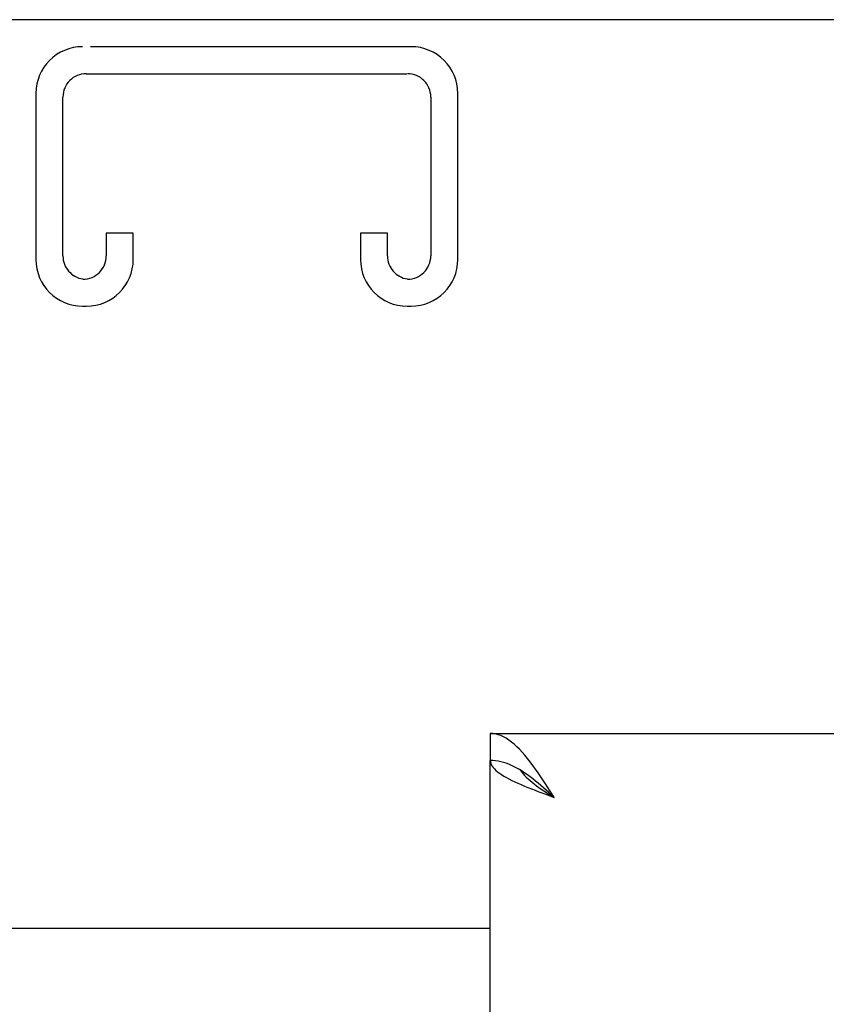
# Model space of a CAD drawing. Header units: inches. Extents: x 0 to 225, y 0 to 145.
# Tile 61 of 104: x 72.09 to 75.2, y 104.03 to 107.82. Entities that reach past the tile are written whole.
import ezdxf

# ---------------------------------------------------------------- set-up
doc = ezdxf.new("R2010")
doc.units = ezdxf.units.IN
doc.header["$LTSCALE"] = 12.349732
doc.header["$MEASUREMENT"] = 0
doc.linetypes.add('HIDDEN', pattern=[0.2, 0.1, -0.1])
doc.layers.get('0').update_dxf_attribs({"linetype": 'CONTINUOUS'})
doc.layers.add('DEFAULT_2', color=8, linetype='HIDDEN')

msp = doc.modelspace()

# ---------------------------------------------------------------- linework, layer by layer
at = {"color": 3, "linetype": 'Continuous'}
for p, q in [((96.9126, 107.8217), (49.0166, 107.8217)), ((73.9021, 105.0717), (96.7146, 105.0717)), ((73.9021, 42.6757), (73.9021, 104.9677)), ((72.0271, 104.3217), (73.9021, 104.3217))]:
    msp.add_line(p, q, dxfattribs=at)
at = {"color": 7, "linetype": 'Continuous'}
for p, q in [((73.9021, 105.0717), (73.9021, 104.9677)), ((74.0254, 104.9259), (74.0151, 104.9323))]:
    msp.add_line(p, q, dxfattribs=at)
at = {"color": 3, "linetype": 'Continuous'}
for points in [[(74.0562, 104.9621), (74.0459, 104.9752), (74.0356, 104.9877), (74.0254, 104.9995), (74.0151, 105.0105), (74.0048, 105.0207), (73.9945, 105.0301), (73.9843, 105.0386), (73.974, 105.0462), (73.9637, 105.0529), (73.9535, 105.0586), (73.9432, 105.0633), (73.9329, 105.0669), (73.9226, 105.0696), (73.9124, 105.0711), (73.9021, 105.0717)], [(73.9021, 104.9677), (73.9026, 104.9622), (73.9039, 104.9567), (73.9061, 104.9512), (73.9093, 104.9457), (73.9133, 104.9403), (73.9181, 104.9348), (73.9238, 104.9293), (73.9303, 104.9238), (73.9377, 104.9183), (73.9457, 104.9129), (73.9546, 104.9074), (73.9641, 104.9019), (73.9743, 104.8964), (73.9851, 104.8909), (73.9966, 104.8855)], [(74.1486, 104.8252), (74.1383, 104.8413), (74.1281, 104.8573), (74.1178, 104.8733), (74.1075, 104.889), (74.0973, 104.9044), (74.087, 104.9195), (74.0767, 104.9342), (74.0664, 104.9484), (74.0562, 104.9621)], [(73.9966, 104.8855), (74.0086, 104.88), (74.0211, 104.8745), (74.034, 104.869), (74.0474, 104.8635), (74.0612, 104.858), (74.0753, 104.8526), (74.0896, 104.8471), (74.1042, 104.8416), (74.1189, 104.8361), (74.1486, 104.8252)]]:
    msp.add_lwpolyline(points, dxfattribs=at)
at = {"color": 7, "linetype": 'Continuous'}
for points in [[(74.0151, 104.9323), (74.0048, 104.9382), (73.9945, 104.9436), (73.9843, 104.9486), (73.974, 104.953), (73.9637, 104.9568), (73.9535, 104.9601), (73.9432, 104.9628), (73.9329, 104.9649), (73.9226, 104.9664), (73.9124, 104.9674), (73.9021, 104.9677)], [(74.0179, 104.9305), (74.019, 104.9288), (74.0235, 104.9223), (74.0287, 104.9159), (74.0345, 104.9094), (74.0409, 104.9029), (74.0478, 104.8964), (74.0553, 104.8899), (74.0632, 104.8835), (74.0716, 104.877), (74.0803, 104.8705), (74.0894, 104.864), (74.0988, 104.8576), (74.1085, 104.8511), (74.1183, 104.8446), (74.1283, 104.8381), (74.1384, 104.8316), (74.1486, 104.8252)], [(74.1486, 104.8252), (74.1383, 104.8345), (74.1281, 104.8438), (74.1178, 104.853), (74.1075, 104.862), (74.0973, 104.871), (74.087, 104.8797), (74.0767, 104.8882), (74.0664, 104.8964), (74.0562, 104.9043), (74.0459, 104.9119), (74.0356, 104.9191), (74.0254, 104.9259)]]:
    msp.add_lwpolyline(points, dxfattribs=at)
at = {"layer": 'DEFAULT_2', "color": 8, "linetype": 'HIDDEN'}
for p, q in [((73.5971, 107.7177), (72.3321, 107.7177)), ((72.3461, 107.6137), (73.5831, 107.6137)), ((72.1521, 107.5377), (72.1521, 106.8977)), ((72.2561, 106.9117), (72.2561, 107.5237)), ((73.6731, 107.5237), (73.6731, 106.9117)), ((73.7771, 106.8977), (73.7771, 107.5377)), ((72.4231, 106.9989), (72.4231, 106.9117)), ((72.5271, 106.9989), (72.4231, 106.9989)), ((72.5271, 106.8977), (72.5271, 106.9989)), ((73.4021, 106.9989), (73.4021, 106.8977)), ((73.5061, 106.9989), (73.4021, 106.9989)), ((73.5061, 106.9117), (73.5061, 106.9989)), ((72.3321, 106.7177), (72.3471, 106.7177)), ((73.5821, 106.7177), (73.5971, 106.7177))]:
    msp.add_line(p, q, dxfattribs=at)
for centre, radius, start, end in [((72.3321, 107.5377), 0.18, 90, 180), ((73.5971, 107.5377), 0.18, 0, 90), ((72.3461, 107.5237), 0.09, 90, 180), ((73.5831, 107.5237), 0.09, 0, 90), ((72.3461, 106.9117), 0.09, 180, 261.7808), ((72.3331, 106.9117), 0.09, 270, 360), ((73.5961, 106.9117), 0.09, 180, 261.7808), ((73.5831, 106.9117), 0.09, 270, 360), ((72.3321, 106.8977), 0.18, 180, 270), ((72.3471, 106.8977), 0.18, 270, 360), ((73.5821, 106.8977), 0.18, 180, 270), ((73.5971, 106.8977), 0.18, 270, 360)]:
    msp.add_arc(centre, radius, start, end, dxfattribs=at)

doc.saveas('drawing.dxf')
